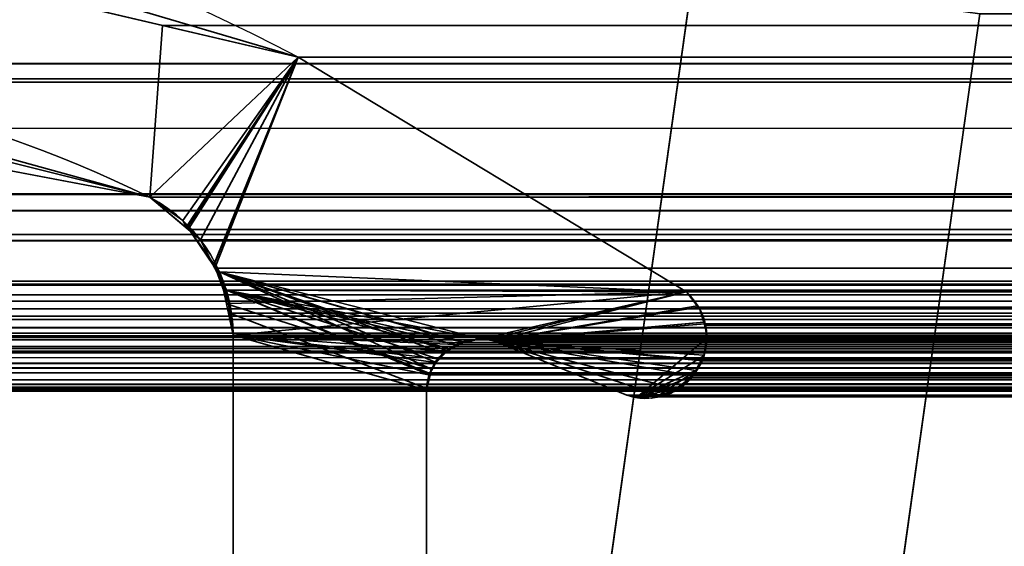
# Model space of a CAD drawing. Header units: millimetres. Extents: x -587 to 3688, y -115 to 120.
# Tile 100 of 256: x -404.61 to -399.5, y 10.73 to 13.46. Entities that reach past the tile are written whole.
import ezdxf

# ---------------------------------------------------------------- set-up
doc = ezdxf.new("R2010")
doc.units = ezdxf.units.MM
doc.layers.add('151', color=7, linetype='Continuous', true_color=0xffffff)

# ---------------------------------------------------------------- blocks, each defined once
blk = doc.blocks.new('UG_SURFACE_001')
at = {"layer": '151', "color": 252, "linetype": 'Continuous', "lineweight": 35}
for points in [[(587.5, -40, 2198), (587.5, 110, 2198), (-587.5, 110, 2198), (-587.5, -40, 2198)], [(-437.5, -40, 2048.0001), (-437.5, 110, 2048.0001), (437.5, 110, 2048.0001), (437.5, -40, 2048.0001)]]:
    blk.add_3dface(points, dxfattribs=at)
blk = doc.blocks.new('UG_SURFACE_011')
at = {"layer": '151', "color": 252, "linetype": 'Continuous', "lineweight": 35}
for points in [[(-401.1156, 13.7001, 2009.6157), (-401.1156, 13.7001, -7), (-401.9781, 7.5631, -7), (-401.9781, 7.5631, 2010.478)], [(-400.4927, 7.3544, 2008.9927), (-399.6302, 13.4913, 2008.1303), (-401.1156, 13.7001, 2009.6157), (-401.9781, 7.5631, 2010.478)], [(-401.9781, 7.5631, -7), (-401.1156, 13.7001, -7), (-399.6302, 13.4913, -7), (-400.4927, 7.3544, -7)], [(-399.6302, 13.4913, 2008.1303), (-400.4927, 7.3544, 2008.9927), (-400.4927, 7.3544, -7), (-399.6302, 13.4913, -7)]]:
    blk.add_3dface(points, dxfattribs=at)
blk = doc.blocks.new('UG_SURFACE_012')
at = {"layer": '151', "color": 252, "linetype": 'Continuous', "lineweight": 35}
for points in [[(-401.1156, 13.7001, 2009.6157), (-401.1156, 13.7001, -7), (-401.9781, 7.5631, -7), (-401.9781, 7.5631, 2010.478)], [(-400.4927, 7.3544, 2008.9927), (-399.6302, 13.4913, 2008.1303), (-401.1156, 13.7001, 2009.6157), (-401.9781, 7.5631, 2010.478)], [(-401.9781, 7.5631, -7), (-401.1156, 13.7001, -7), (-399.6302, 13.4913, -7), (-400.4927, 7.3544, -7)], [(-399.6302, 13.4913, 2008.1303), (-400.4927, 7.3544, 2008.9927), (-400.4927, 7.3544, -7), (-399.6302, 13.4913, -7)]]:
    blk.add_3dface(points, dxfattribs=at)
blk = doc.blocks.new('UG_SURFACE_015')
at = {"layer": '151', "color": 252, "linetype": 'Continuous', "lineweight": 35}
for points in [[(-414, -46.92, 2022.5), (414, -46.92, 2022.5), (414, 13.92, 2022.5), (-414, 13.92, 2022.5)], [(-412.5, -46.92, 2020.9999), (-412.5, 13.92, 2020.9999), (412.5, 13.92, 2020.9999), (412.5, -46.92, 2020.9999)], [(-401.1156, 13.7001, 2009.6157), (-401.9781, 7.5631, 2010.478), (401.9781, 7.5631, 2010.478), (401.1156, 13.7001, 2009.6157)], [(-401.9781, 7.5631, 2010.478), (-401.1156, 13.7001, 2009.6157), (-399.6302, 13.4913, 2008.1303), (-400.4927, 7.3544, 2008.9927)], [(-399.6302, 13.4913, 2008.1303), (399.6302, 13.4913, 2008.1303), (400.4927, 7.3544, 2008.9927), (-400.4927, 7.3544, 2008.9927)]]:
    blk.add_3dface(points, dxfattribs=at)
blk = doc.blocks.new('UG_SURFACE_017')
at = {"layer": '151', "color": 7, "linetype": 'Continuous', "lineweight": 35}
for points in [[(-405.8399, 14.0588, -7), (-405.843, 13.8955, 2014.343), (-403.163, 13.2666, 2011.663)], [(-403.163, 13.2666, 2011.663), (-403.163, 13.2666, -7), (-405.8399, 14.0588, -7)], [(-405.8399, 14.0588, -7), (-403.163, 13.2666, -7), (-403.9322, 12.5427, -7), (-405.4454, 12.9202, -7)], [(-405.4243, 12.9535, 2013.9244), (-403.9322, 12.5427, 2012.4321), (-403.163, 13.2666, 2011.663), (-405.843, 13.8955, 2014.343)], [(-403.7607, 12.4215, -7), (-403.9322, 12.5427, -7), (-403.163, 13.2666, -7)], [(-403.163, 13.2666, 2011.663), (-403.9322, 12.5427, 2012.4321), (-403.7403, 12.3814, 2012.2404)], [(-403.7396, 12.3921, -7), (-403.7607, 12.4215, -7), (-403.163, 13.2666, -7)], [(-403.7403, 12.3814, 2012.2404), (-403.6691, 12.3216, 2012.1691), (-403.163, 13.2666, 2011.663)], [(-403.5977, 12.1942, -7), (-403.7396, 12.3921, -7), (-403.163, 13.2666, -7)], [(-403.163, 13.2666, 2011.663), (-403.6691, 12.3216, 2012.1691), (-403.6008, 12.1889, 2012.1007)], [(-403.6008, 12.1889, 2012.1007), (-403.5347, 12.0607, 2012.0347), (-401.1499, 12.0514, 2009.65), (-403.163, 13.2666, 2011.663)], [(-403.163, 13.2666, -7), (-401.1499, 12.0514, -7), (-403.5701, 12.1557, -7), (-403.5977, 12.1942, -7)], [(-403.163, 13.2666, 2011.663), (-401.1499, 12.0514, 2009.65), (-401.1499, 12.0514, -7), (-403.163, 13.2666, -7)], [(-403.9322, 12.5427, 2012.4321), (-405.4243, 12.9535, 2013.9244), (-405.4454, 12.9202, -7)], [(-405.4454, 12.9202, -7), (-403.9322, 12.5427, -7), (-403.9322, 12.5427, 2012.4321)], [(-403.9322, 12.5427, -7), (-403.7607, 12.4215, -7), (-403.7403, 12.3814, 2012.2404)], [(-403.7403, 12.3814, 2012.2404), (-403.9322, 12.5427, 2012.4321), (-403.9322, 12.5427, -7)], [(-403.7607, 12.4215, -7), (-403.7396, 12.3921, -7), (-403.7403, 12.3814, 2012.2404)], [(-403.6691, 12.3216, 2012.1691), (-403.7403, 12.3814, 2012.2404), (-403.7396, 12.3921, -7)], [(-403.7396, 12.3921, -7), (-403.5977, 12.1942, -7), (-403.6008, 12.1889, 2012.1007)], [(-403.6008, 12.1889, 2012.1007), (-403.6691, 12.3216, 2012.1691), (-403.7396, 12.3921, -7)], [(-403.5347, 12.0607, 2012.0347), (-403.6008, 12.1889, 2012.1007), (-403.5977, 12.1942, -7)], [(-403.5977, 12.1942, -7), (-403.5701, 12.1557, -7), (-403.5244, 11.9915, 2012.0244)], [(-403.5244, 11.9915, 2012.0244), (-403.5347, 12.0607, 2012.0347), (-403.5977, 12.1942, -7)], [(-403.5701, 12.1557, -7), (-402.4121, 11.7338, -7), (-402.4472, 11.6857, -7)], [(-403.5701, 12.1557, -7), (-402.3168, 11.7922, -7), (-402.3903, 11.7471, -7)], [(-403.5701, 12.1557, -7), (-402.2161, 11.8082, -7), (-402.3121, 11.793, -7)], [(-403.5346, 11.9898, -7), (-403.5701, 12.1557, -7), (-402.4715, 11.6524, -7)], [(-402.3903, 11.7471, -7), (-402.4121, 11.7338, -7), (-403.5701, 12.1557, -7)], [(-402.182, 11.8051, -7), (-402.2161, 11.8082, -7), (-403.5701, 12.1557, -7), (-401.1499, 12.0514, -7)], [(-402.3121, 11.793, -7), (-402.3168, 11.7922, -7), (-403.5701, 12.1557, -7)], [(-402.4472, 11.6857, -7), (-402.4715, 11.6524, -7), (-403.5701, 12.1557, -7)], [(-403.5701, 12.1557, -7), (-403.5346, 11.9898, -7), (-403.5244, 11.9915, 2012.0244)], [(-401.1499, 12.0514, 2009.65), (-403.5347, 12.0607, 2012.0347), (-403.5244, 11.9915, 2012.0244)], [(-403.5244, 11.9915, 2012.0244), (-403.5, 11.8277, 2012.0001), (-401.1499, 12.0514, 2009.65)], [(-402.3116, 11.7875, 2010.8116), (-402.2161, 11.8082, 2010.7162), (-401.1499, 12.0514, 2009.65), (-403.5, 11.8277, 2012.0001)], [(-401.1499, 12.0514, 2009.65), (-402.2161, 11.8082, 2010.7162), (-402.182, 11.8051, 2010.6821)], [(-401.1499, 12.0514, -7), (-402.1485, 11.798, -7), (-402.182, 11.8051, -7)], [(-402.182, 11.8051, 2010.6821), (-402.1485, 11.798, 2010.6485), (-401.1499, 12.0514, 2009.65)], [(-402.1485, 11.798, -7), (-401.1499, 12.0514, -7), (-401.0941, 11.9797, -7)], [(-401.0925, 11.9798, 2009.5925), (-401.1499, 12.0514, 2009.65), (-402.1485, 11.798, 2010.6485)], [(-401.1499, 12.0514, -7), (-401.1499, 12.0514, 2009.65), (-401.0925, 11.9798, 2009.5925)], [(-401.0925, 11.9798, 2009.5925), (-401.0941, 11.9797, -7), (-401.1499, 12.0514, -7)], [(-403.5, 11.8277, 2012.0001), (-403.5244, 11.9915, 2012.0244), (-403.5346, 11.9898, -7)], [(-403.5, 11.8277, -7), (-403.5346, 11.9898, -7), (-402.4715, 11.6524, -7), (-402.4792, 11.6205, -7)], [(-403.5346, 11.9898, -7), (-403.5, 11.8277, -7), (-403.5, 11.8277, 2012.0001)], [(-401.0562, 11.8957, 2009.5563), (-401.0826, 11.9675, 2009.5825), (-401.0925, 11.9798, 2009.5925), (-402.1485, 11.798, 2010.6485)], [(-401.0941, 11.9797, -7), (-401.0783, 11.9593, -7), (-401.0608, 11.8953, -7), (-402.1485, 11.798, -7)], [(-401.0941, 11.9797, -7), (-401.0925, 11.9798, 2009.5925), (-401.0826, 11.9675, 2009.5825)], [(-401.0826, 11.9675, 2009.5825), (-401.0783, 11.9593, -7), (-401.0941, 11.9797, -7)], [(-401.0826, 11.9675, 2009.5825), (-401.0608, 11.8953, -7), (-401.0783, 11.9593, -7)], [(-401.0826, 11.9675, 2009.5825), (-401.0562, 11.8957, 2009.5563), (-401.0608, 11.8953, -7)], [(-402.1485, 11.798, 2010.6485), (-401.046, 11.81, 2009.546), (-401.0502, 11.8796, 2009.5503), (-401.0562, 11.8957, 2009.5563)], [(-401.0608, 11.8953, -7), (-401.0443, 11.835, -7), (-401.0473, 11.8107, -7), (-402.1485, 11.798, -7)], [(-401.0443, 11.835, -7), (-401.0608, 11.8953, -7), (-401.0562, 11.8957, 2009.5563)], [(-401.0443, 11.835, -7), (-401.0562, 11.8957, 2009.5563), (-401.0502, 11.8796, 2009.5503)], [(-401.0502, 11.8796, 2009.5503), (-401.0473, 11.8107, -7), (-401.0443, 11.835, -7)], [(-401.0502, 11.8796, 2009.5503), (-401.046, 11.81, 2009.546), (-401.0473, 11.8107, -7)], [(-403.5, 5.7035, -7), (-403.5, 11.8277, -7), (-402.4979, 11.5427, -7), (-402.4979, 7.7467, -7)], [(-402.4792, 11.6205, -7), (-402.4979, 11.5427, -7), (-403.5, 11.8277, -7)], [(-403.5, 11.8277, 2012.0001), (-402.4979, 11.5427, 2010.9978), (-402.4839, 11.6216, 2010.9839)], [(-402.4979, 7.7467, 2010.9978), (-402.4979, 11.5427, 2010.9978), (-403.5, 11.8277, 2012.0001), (-403.5, 5.7035, 2012.0001)], [(-402.4839, 11.6216, 2010.9839), (-402.4838, 11.6222, 2010.9837), (-403.5, 11.8277, 2012.0001)], [(-403.5, 11.8277, 2012.0001), (-402.3453, 11.7801, 2010.8452), (-402.3116, 11.7875, 2010.8116)], [(-403.5, 11.8277, 2012.0001), (-402.4386, 11.705, 2010.9386), (-402.3899, 11.7442, 2010.89)], [(-402.3899, 11.7442, 2010.89), (-402.3453, 11.7801, 2010.8452), (-403.5, 11.8277, 2012.0001)], [(-403.5, 11.8277, 2012.0001), (-402.4838, 11.6222, 2010.9837), (-402.4489, 11.6862, 2010.9489)], [(-402.4489, 11.6862, 2010.9489), (-402.4386, 11.705, 2010.9386), (-403.5, 11.8277, 2012.0001)], [(-403.5, 11.8277, -7), (-403.5, 5.7035, -7), (-403.5, 5.7035, 2012.0001), (-403.5, 11.8277, 2012.0001)], [(-402.3903, 11.7471, -7), (-402.3168, 11.7922, -7), (-402.3116, 11.7875, 2010.8116)], [(-402.3168, 11.7922, -7), (-402.3121, 11.793, -7), (-402.3116, 11.7875, 2010.8116)], [(-402.3121, 11.793, -7), (-402.2161, 11.8082, -7), (-402.2161, 11.8082, 2010.7162)], [(-402.2161, 11.8082, 2010.7162), (-402.3116, 11.7875, 2010.8116), (-402.3121, 11.793, -7)], [(-402.2161, 11.8082, -7), (-402.182, 11.8051, -7), (-402.1485, 11.798, 2010.6485)], [(-402.1485, 11.798, 2010.6485), (-402.182, 11.8051, 2010.6821), (-402.2161, 11.8082, -7)], [(-402.182, 11.8051, 2010.6821), (-402.2161, 11.8082, 2010.7162), (-402.2161, 11.8082, -7)], [(-402.182, 11.8051, -7), (-402.1485, 11.798, -7), (-402.1485, 11.798, 2010.6485)], [(-401.4026, 11.5103, -7), (-401.46, 11.5173, -7), (-402.1485, 11.798, -7), (-401.0473, 11.8107, -7)], [(-401.06, 11.724, 2009.5601), (-401.0448, 11.7899, 2009.5448), (-401.046, 11.81, 2009.546), (-402.1485, 11.798, 2010.6485)], [(-401.46, 11.5173, 2009.9599), (-402.1485, 11.798, 2010.6485), (-402.1485, 11.798, -7), (-401.46, 11.5173, -7)], [(-402.1485, 11.798, 2010.6485), (-401.2981, 11.5184, 2009.798), (-401.2296, 11.528, 2009.7296), (-401.2013, 11.5489, 2009.7013)], [(-401.2981, 11.5184, 2009.798), (-402.1485, 11.798, 2010.6485), (-401.46, 11.5173, 2009.9599), (-401.4034, 11.5037, 2009.9034)], [(-402.1485, 11.798, 2010.6485), (-401.0992, 11.6452, 2009.5992), (-401.0656, 11.7002, 2009.5656), (-401.06, 11.724, 2009.5601)], [(-401.2013, 11.5489, 2009.7013), (-401.1227, 11.6068, 2009.6226), (-401.0992, 11.6452, 2009.5992), (-402.1485, 11.798, 2010.6485)], [(-401.4026, 11.5103, -7), (-401.0473, 11.8107, -7), (-401.058, 11.723, -7)], [(-401.0448, 11.7899, 2009.5448), (-401.06, 11.724, 2009.5601), (-401.058, 11.723, -7)], [(-401.0448, 11.7899, 2009.5448), (-401.058, 11.723, -7), (-401.0473, 11.8107, -7)], [(-401.0473, 11.8107, -7), (-401.046, 11.81, 2009.546), (-401.0448, 11.7899, 2009.5448)], [(-402.4472, 11.6857, -7), (-402.4121, 11.7338, -7), (-402.3899, 11.7442, 2010.89)], [(-402.3899, 11.7442, 2010.89), (-402.4386, 11.705, 2010.9386), (-402.4472, 11.6857, -7)], [(-402.4121, 11.7338, -7), (-402.3903, 11.7471, -7), (-402.3899, 11.7442, 2010.89)], [(-402.3116, 11.7875, 2010.8116), (-402.3453, 11.7801, 2010.8452), (-402.3903, 11.7471, -7)], [(-402.3453, 11.7801, 2010.8452), (-402.3899, 11.7442, 2010.89), (-402.3903, 11.7471, -7)], [(-402.4489, 11.6862, 2010.9489), (-402.4838, 11.6222, 2010.9837), (-402.4715, 11.6524, -7)], [(-402.4715, 11.6524, -7), (-402.4472, 11.6857, -7), (-402.4489, 11.6862, 2010.9489)], [(-402.4386, 11.705, 2010.9386), (-402.4489, 11.6862, 2010.9489), (-402.4472, 11.6857, -7)], [(-401.058, 11.723, -7), (-401.0583, 11.7207, -7), (-401.1014, 11.6444, -7), (-401.4026, 11.5103, -7)], [(-401.1014, 11.6444, -7), (-401.0583, 11.7207, -7), (-401.06, 11.724, 2009.5601)], [(-401.06, 11.724, 2009.5601), (-401.0656, 11.7002, 2009.5656), (-401.1014, 11.6444, -7)], [(-401.0656, 11.7002, 2009.5656), (-401.0992, 11.6452, 2009.5992), (-401.1014, 11.6444, -7)], [(-401.0583, 11.7207, -7), (-401.058, 11.723, -7), (-401.06, 11.724, 2009.5601)], [(-402.4792, 11.6205, -7), (-402.4715, 11.6524, -7), (-402.4838, 11.6222, 2010.9837)], [(-401.2987, 11.5113, -7), (-401.331, 11.5016, -7), (-401.4026, 11.5103, -7), (-401.1014, 11.6444, -7)], [(-401.2987, 11.5113, -7), (-401.1014, 11.6444, -7), (-401.1227, 11.6068, -7), (-401.2004, 11.5449, -7)], [(-401.1227, 11.6068, -7), (-401.1014, 11.6444, -7), (-401.0992, 11.6452, 2009.5992)], [(-401.0992, 11.6452, 2009.5992), (-401.1227, 11.6068, 2009.6226), (-401.1227, 11.6068, -7)], [(-402.4979, 11.5427, -7), (-402.4792, 11.6205, -7), (-402.4839, 11.6216, 2010.9839)], [(-402.4839, 11.6216, 2010.9839), (-402.4979, 11.5427, 2010.9978), (-402.4979, 11.5427, -7)], [(-402.4838, 11.6222, 2010.9837), (-402.4839, 11.6216, 2010.9839), (-402.4792, 11.6205, -7)], [(-401.1227, 11.6068, 2009.6226), (-401.2013, 11.5489, 2009.7013), (-401.2004, 11.5449, -7)], [(-401.2004, 11.5449, -7), (-401.1227, 11.6068, -7), (-401.1227, 11.6068, 2009.6226)], [(-402.4979, 11.5427, 2010.9978), (-402.4979, 7.7467, 2010.9978), (-402.4979, 7.7467, -7), (-402.4979, 11.5427, -7)], [(-401.2987, 11.5113, -7), (-401.2085, 11.5385, -7), (-401.2013, 11.5489, 2009.7013)], [(-401.2013, 11.5489, 2009.7013), (-401.2296, 11.528, 2009.7296), (-401.2987, 11.5113, -7)], [(-401.2004, 11.5449, -7), (-401.2085, 11.5385, -7), (-401.2987, 11.5113, -7)], [(-401.2085, 11.5385, -7), (-401.2004, 11.5449, -7), (-401.2013, 11.5489, 2009.7013)], [(-401.46, 11.5173, -7), (-401.4026, 11.5103, -7), (-401.4034, 11.5037, 2009.9034)], [(-401.4034, 11.5037, 2009.9034), (-401.46, 11.5173, 2009.9599), (-401.46, 11.5173, -7)], [(-401.4034, 11.5037, 2009.9034), (-401.403, 11.5036, 2009.903), (-401.2981, 11.5184, 2009.798)], [(-401.403, 11.5036, 2009.903), (-401.4034, 11.5037, 2009.9034), (-401.4026, 11.5103, -7)], [(-401.2981, 11.5184, 2009.798), (-401.403, 11.5036, 2009.903), (-401.4026, 11.5103, -7)], [(-401.4026, 11.5103, -7), (-401.331, 11.5016, -7), (-401.2981, 11.5184, 2009.798)], [(-401.331, 11.5016, -7), (-401.2987, 11.5113, -7), (-401.2981, 11.5184, 2009.798)], [(-401.2296, 11.528, 2009.7296), (-401.2981, 11.5184, 2009.798), (-401.2987, 11.5113, -7)]]:
    blk.add_3dface(points, dxfattribs=at)
blk = doc.blocks.new('UG_SURFACE_018')
at = {"layer": '151', "color": 7, "linetype": 'Continuous', "lineweight": 35}
for points in [[(-406.2246, 13.9851, 2014.7247), (-403.8656, 13.4315, 2012.3656), (-403.9322, 12.5427, 2012.4321), (-405.8101, 12.8978, 2014.3101)], [(403.8656, 13.4315, 2012.3656), (-403.8656, 13.4315, 2012.3656), (-406.2246, 13.9851, 2014.7247), (406.2246, 13.9851, 2014.7247)], [(408.6801, 13.8524, 2017.1802), (-408.6801, 13.8524, 2017.1802), (-411.152, 13.1555, 2019.6519), (411.152, 13.1555, 2019.6519)], [(-403.7326, 12.3749, 2012.2325), (-403.9322, 12.5427, 2012.4321), (-403.8656, 13.4315, 2012.3656), (-403.163, 13.2666, 2011.663)], [(403.163, 13.2666, 2011.663), (-403.163, 13.2666, 2011.663), (-403.8656, 13.4315, 2012.3656), (403.8656, 13.4315, 2012.3656)], [(406.4324, 13.231, 2014.9324), (-407.9429, 13.138, 2016.443), (-407.588, 13.2339, 2016.088)], [(406.4324, 13.231, 2014.9324), (407.9286, 12.9555, 2016.4285), (-407.9429, 13.138, 2016.443)], [(-407.588, 13.2339, 2016.088), (405.7989, 13.0566, 2014.2989), (406.4324, 13.231, 2014.9324)], [(-407.588, 13.2339, 2016.088), (-405.8101, 12.8978, 2014.3101), (405.7989, 13.0566, 2014.2989)], [(-403.163, 13.2666, 2011.663), (-403.6691, 12.3216, 2012.1691), (-403.7326, 12.3749, 2012.2325)], [(-403.5937, 12.1752, 2012.0938), (-403.6691, 12.3216, 2012.1691), (-403.163, 13.2666, 2011.663)], [(-403.163, 13.2666, 2011.663), (-401.1499, 12.0514, 2009.65), (-403.5347, 12.0607, 2012.0347), (-403.5937, 12.1752, 2012.0938)], [(403.163, 13.2666, 2011.663), (401.1499, 12.0514, 2009.65), (-401.1499, 12.0514, 2009.65), (-403.163, 13.2666, 2011.663)], [(412.9445, 12.0875, 2021.4446), (411.152, 13.1555, 2019.6519), (-411.152, 13.1555, 2019.6519), (-412.9445, 12.0875, 2021.4446)], [(-410.095, 12.5565, 2018.595), (-407.9429, 13.138, 2016.443), (407.9286, 12.9555, 2016.4285)], [(405.7989, 13.0566, 2014.2989), (-405.8101, 12.8978, 2014.3101), (-403.9322, 12.5427, 2012.4321)], [(-403.9322, 12.5427, 2012.4321), (403.9322, 12.5427, 2012.4321), (405.7989, 13.0566, 2014.2989)], [(407.9286, 12.9555, 2016.4285), (410.095, 12.5565, 2018.595), (-410.095, 12.5565, 2018.595)], [(-410.2077, 12.4722, 2018.7078), (-410.095, 12.5565, 2018.595), (410.095, 12.5565, 2018.595)], [(410.095, 12.5565, 2018.595), (410.105, 12.552, 2018.605), (-410.2077, 12.4722, 2018.7078)], [(410.105, 12.552, 2018.605), (410.2073, 12.4721, 2018.7073), (-410.2077, 12.4722, 2018.7078)], [(403.9322, 12.5427, 2012.4321), (-403.9322, 12.5427, 2012.4321), (-403.7326, 12.3749, 2012.2325), (403.7326, 12.3749, 2012.2325)], [(410.386, 12.3326, 2018.8861), (-410.3725, 12.3488, 2018.8725), (-410.2077, 12.4722, 2018.7078)], [(-410.2077, 12.4722, 2018.7078), (410.2073, 12.4721, 2018.7073), (410.386, 12.3326, 2018.8861)], [(403.6691, 12.3216, 2012.1691), (-403.7326, 12.3749, 2012.2325), (-403.6691, 12.3216, 2012.1691)], [(403.6691, 12.3216, 2012.1691), (403.7326, 12.3749, 2012.2325), (-403.7326, 12.3749, 2012.2325)], [(410.5107, 12.1085, 2019.0108), (-410.5101, 12.1078, 2019.0101), (-410.3901, 12.318, 2018.8901)], [(410.386, 12.3326, 2018.8861), (-410.3901, 12.318, 2018.8901), (-410.3725, 12.3488, 2018.8725)], [(410.386, 12.3326, 2018.8861), (410.3926, 12.3208, 2018.8925), (-410.3901, 12.318, 2018.8901)], [(-410.3901, 12.318, 2018.8901), (410.3926, 12.3208, 2018.8925), (410.5107, 12.1085, 2019.0108)], [(-403.6691, 12.3216, 2012.1691), (403.5937, 12.1752, 2012.0938), (403.6691, 12.3216, 2012.1691)], [(-403.6691, 12.3216, 2012.1691), (-403.5937, 12.1752, 2012.0938), (403.5937, 12.1752, 2012.0938)], [(403.5347, 12.0607, 2012.0347), (-403.5937, 12.1752, 2012.0938), (-403.5347, 12.0607, 2012.0347)], [(403.5347, 12.0607, 2012.0347), (403.5937, 12.1752, 2012.0938), (-403.5937, 12.1752, 2012.0938)], [(410.5184, 12.0946, 2019.0184), (-410.5615, 11.8663, 2019.0616), (-410.5196, 12.0912, 2019.0196)], [(410.5184, 12.0946, 2019.0184), (410.5615, 11.8663, 2019.0616), (-410.5615, 11.8663, 2019.0616)], [(410.5184, 12.0946, 2019.0184), (-410.5196, 12.0912, 2019.0196), (-410.5101, 12.1078, 2019.0101)], [(-410.5101, 12.1078, 2019.0101), (410.5107, 12.1085, 2019.0108), (410.5184, 12.0946, 2019.0184)], [(412.9445, 12.0875, 2021.4446), (-412.9445, 12.0875, 2021.4446), (-412.9978, 12.0368, 2021.4977), (412.9978, 12.0368, 2021.4977)], [(-403.5347, 12.0607, 2012.0347), (403.5171, 11.9423, 2012.017), (403.5347, 12.0607, 2012.0347)], [(-403.5347, 12.0607, 2012.0347), (-403.5171, 11.9423, 2012.017), (403.5171, 11.9423, 2012.017)], [(-403.5171, 11.9423, 2012.017), (-403.5347, 12.0607, 2012.0347), (-402.4838, 11.6222, 2010.9837), (-402.4963, 11.5516, 2010.9963)], [(-403.5347, 12.0607, 2012.0347), (-402.2161, 11.8082, 2010.7162), (-402.3019, 11.7896, 2010.8018)], [(-403.5347, 12.0607, 2012.0347), (-402.3453, 11.7801, 2010.8452), (-402.3748, 11.7564, 2010.8747)], [(-402.182, 11.8051, 2010.6821), (-402.2161, 11.8082, 2010.7162), (-403.5347, 12.0607, 2012.0347), (-401.1499, 12.0514, 2009.65)], [(-403.5347, 12.0607, 2012.0347), (-402.4386, 11.705, 2010.9386), (-402.4388, 11.7047, 2010.9389), (-402.48, 11.6291, 2010.9801)], [(-402.3019, 11.7896, 2010.8018), (-402.3453, 11.7801, 2010.8452), (-403.5347, 12.0607, 2012.0347)], [(-402.3748, 11.7564, 2010.8747), (-402.4386, 11.705, 2010.9386), (-403.5347, 12.0607, 2012.0347)], [(-402.48, 11.6291, 2010.9801), (-402.4838, 11.6222, 2010.9837), (-403.5347, 12.0607, 2012.0347)], [(-401.1499, 12.0514, 2009.65), (-402.1485, 11.798, 2010.6485), (-402.182, 11.8051, 2010.6821)], [(-402.1485, 11.798, 2010.6485), (-401.1499, 12.0514, 2009.65), (-401.0873, 11.9733, 2009.5873)], [(-401.0873, 11.9733, 2009.5873), (-401.1499, 12.0514, 2009.65), (401.1499, 12.0514, 2009.65)], [(401.1499, 12.0514, 2009.65), (401.0881, 11.972, 2009.5882), (-401.0873, 11.9733, 2009.5873)], [(-413.0326, 12.0036, 2021.5325), (-413.0506, 11.9642, 2021.5507), (413.0506, 11.9642, 2021.5507)], [(413.0326, 12.0036, 2021.5325), (412.9978, 12.0368, 2021.4977), (-412.9978, 12.0368, 2021.4977), (-413.0326, 12.0036, 2021.5325)], [(-413.0326, 12.0036, 2021.5325), (413.0506, 11.9642, 2021.5507), (413.0326, 12.0036, 2021.5325)], [(413.0506, 11.9642, 2021.5507), (-413.0506, 11.9642, 2021.5507), (-413.0682, 11.9257, 2021.5683), (413.0682, 11.9257, 2021.5683)], [(403.5171, 11.9423, 2012.017), (-403.5171, 11.9423, 2012.017), (-403.5, 11.8277, 2012.0001), (403.5, 11.8277, 2012.0001)], [(-402.4963, 11.5516, 2010.9963), (-402.4979, 11.5427, 2010.9978), (-403.5, 11.8277, 2012.0001), (-403.5171, 11.9423, 2012.017)], [(-401.0873, 11.9733, 2009.5873), (-401.0826, 11.9675, 2009.5825), (-401.0528, 11.8865, 2009.5527), (-402.1485, 11.798, 2010.6485)], [(-401.0826, 11.9675, 2009.5825), (-401.0873, 11.9733, 2009.5873), (401.0881, 11.972, 2009.5882)], [(-401.0826, 11.9675, 2009.5825), (401.0881, 11.972, 2009.5882), (401.0783, 11.9593, 2009.5782)], [(401.0783, 11.9593, 2009.5782), (-401.0528, 11.8865, 2009.5527), (-401.0826, 11.9675, 2009.5825)], [(401.0783, 11.9593, 2009.5782), (401.0539, 11.8859, 2009.5539), (-401.0528, 11.8865, 2009.5527)], [(-413.0758, 11.9091, 2021.5757), (-413.0839, 11.838, 2021.5838), (413.0839, 11.838, 2021.5838)], [(413.0758, 11.9091, 2021.5757), (413.0682, 11.9257, 2021.5683), (-413.0682, 11.9257, 2021.5683), (-413.0758, 11.9091, 2021.5757)], [(-413.0758, 11.9091, 2021.5757), (413.0839, 11.838, 2021.5838), (413.0758, 11.9091, 2021.5757)], [(-410.5615, 6.7187, 2019.0616), (-410.5615, 11.8663, 2019.0616), (410.5615, 11.8663, 2019.0616), (410.5615, 6.7187, 2019.0616)], [(-401.0528, 11.8865, 2009.5527), (-401.0502, 11.8796, 2009.5503), (-401.0448, 11.7907, 2009.5448), (-402.1485, 11.798, 2010.6485)], [(-401.0502, 11.8796, 2009.5503), (-401.0528, 11.8865, 2009.5527), (401.0539, 11.8859, 2009.5539)], [(-401.0502, 11.8796, 2009.5503), (401.0539, 11.8859, 2009.5539), (401.0482, 11.8687, 2009.5482)], [(401.0482, 11.8687, 2009.5482), (-401.0448, 11.7907, 2009.5448), (-401.0502, 11.8796, 2009.5503)], [(401.0482, 11.8687, 2009.5482), (401.0464, 11.7907, 2009.5465), (-401.0448, 11.7907, 2009.5448)], [(413.0854, 11.8249, 2021.5855), (-413.0839, 11.838, 2021.5838), (-413.0854, 11.8249, 2021.5855)], [(-413.0854, 11.8249, 2021.5855), (-413.072, 11.7445, 2021.5719), (413.072, 11.7445, 2021.5719), (413.0854, 11.8249, 2021.5855)], [(413.0854, 11.8249, 2021.5855), (413.0839, 11.838, 2021.5838), (-413.0839, 11.838, 2021.5838)], [(411.8996, 11.8171, 2020.3996), (412.6971, 11.5484, 2021.1971), (-412.6971, 11.5484, 2021.1971), (-411.8996, 11.8171, 2020.3996)], [(411.8996, 11.8171, 2020.3996), (-411.8996, 11.8171, 2020.3996), (-411.8857, 11.8169, 2020.3857)], [(411.8439, 11.826, 2020.344), (-411.8857, 11.8169, 2020.3857), (-411.8131, 11.8159, 2020.313)], [(411.8439, 11.826, 2020.344), (411.8856, 11.8193, 2020.3855), (-411.8857, 11.8169, 2020.3857)], [(-411.8857, 11.8169, 2020.3857), (411.8856, 11.8193, 2020.3855), (411.8996, 11.8171, 2020.3996)], [(-411.8131, 11.8159, 2020.313), (411.8137, 11.8195, 2020.3137), (411.8439, 11.826, 2020.344)], [(411.8137, 11.8195, 2020.3137), (-411.8131, 11.8159, 2020.313), (-411.76, 11.8152, 2020.2601)], [(-411.76, 11.8152, 2020.2601), (411.7388, 11.8035, 2020.2389), (411.8137, 11.8195, 2020.3137)], [(-411.76, 11.8152, 2020.2601), (-411.7396, 11.8032, 2020.2396), (411.7388, 11.8035, 2020.2389)], [(411.7226, 11.8, 2020.2227), (411.7388, 11.8035, 2020.2389), (-411.7396, 11.8032, 2020.2396)], [(411.7042, 11.7898, 2020.2043), (-411.7396, 11.8032, 2020.2396), (-411.6823, 11.7697, 2020.1824)], [(411.7042, 11.7898, 2020.2043), (411.7226, 11.8, 2020.2227), (-411.7396, 11.8032, 2020.2396)], [(-411.6823, 11.7697, 2020.1824), (411.6832, 11.7696, 2020.1831), (411.7042, 11.7898, 2020.2043)], [(-403.5, 11.8277, 2012.0001), (-403.5, 5.7035, 2012.0001), (403.5, 5.7035, 2012.0001), (403.5, 11.8277, 2012.0001)], [(-403.5, 5.7035, 2012.0001), (-403.5, 11.8277, 2012.0001), (-402.4979, 11.5427, 2010.9978), (-402.4979, 7.7467, 2010.9978)], [(-402.3453, 11.7801, 2010.8452), (-402.3019, 11.7896, 2010.8018), (402.3019, 11.7896, 2010.8018), (402.3453, 11.7801, 2010.8452)], [(402.3019, 11.7896, 2010.8018), (-402.3019, 11.7896, 2010.8018), (-402.2161, 11.8082, 2010.7162), (402.2161, 11.8082, 2010.7162)], [(402.182, 11.8051, 2010.6821), (-402.2161, 11.8082, 2010.7162), (-402.182, 11.8051, 2010.6821)], [(402.182, 11.8051, 2010.6821), (402.2161, 11.8082, 2010.7162), (-402.2161, 11.8082, 2010.7162)], [(-402.182, 11.8051, 2010.6821), (402.1485, 11.798, 2010.6485), (402.182, 11.8051, 2010.6821)], [(-402.182, 11.8051, 2010.6821), (-402.1485, 11.798, 2010.6485), (402.1485, 11.798, 2010.6485)], [(-402.1485, 11.798, 2010.6485), (-401.0448, 11.7907, 2009.5448), (-401.0448, 11.7899, 2009.5448), (-401.0656, 11.7002, 2009.5656)], [(-401.0656, 11.7002, 2009.5656), (-401.0684, 11.6955, 2009.5685), (-402.1485, 11.798, 2010.6485)], [(-401.0684, 11.6955, 2009.5685), (-401.1166, 11.6167, 2009.6166), (-402.1485, 11.798, 2010.6485)], [(-401.3739, 11.5128, 2009.8739), (-401.46, 11.5173, 2009.9599), (-402.1485, 11.798, 2010.6485), (-401.1166, 11.6167, 2009.6166)], [(401.46, 11.5173, 2009.9599), (402.1485, 11.798, 2010.6485), (-402.1485, 11.798, 2010.6485), (-401.46, 11.5173, 2009.9599)], [(-401.0656, 11.7002, 2009.5656), (401.0464, 11.7907, 2009.5465), (401.0461, 11.777, 2009.546)], [(-401.0656, 11.7002, 2009.5656), (-401.0448, 11.7899, 2009.5448), (401.0464, 11.7907, 2009.5465)], [(-401.0448, 11.7899, 2009.5448), (-401.0448, 11.7907, 2009.5448), (401.0464, 11.7907, 2009.5465)], [(413.072, 11.7445, 2021.5719), (-413.072, 11.7445, 2021.5719), (-413.0677, 11.736, 2021.5676), (413.0677, 11.736, 2021.5676)], [(411.6832, 11.7696, 2020.1831), (-411.6823, 11.7697, 2020.1824), (-411.6634, 11.7586, 2020.1633)], [(-411.6634, 11.7586, 2020.1633), (411.6261, 11.7148, 2020.1261), (411.6832, 11.7696, 2020.1831)], [(-411.6634, 11.7586, 2020.1633), (-411.6286, 11.7112, 2020.1285), (411.6261, 11.7148, 2020.1261)], [(-402.4386, 11.705, 2010.9386), (-402.3748, 11.7564, 2010.8747), (402.3748, 11.7564, 2010.8747), (402.4386, 11.705, 2010.9386)], [(402.3748, 11.7564, 2010.8747), (-402.3748, 11.7564, 2010.8747), (-402.3453, 11.7801, 2010.8452)], [(402.3453, 11.7801, 2010.8452), (402.3748, 11.7564, 2010.8747), (-402.3453, 11.7801, 2010.8452)], [(401.0461, 11.777, 2009.546), (-401.0684, 11.6955, 2009.5685), (-401.0656, 11.7002, 2009.5656)], [(401.0461, 11.777, 2009.546), (401.0689, 11.6953, 2009.5689), (-401.0684, 11.6955, 2009.5685)], [(413.0677, 11.736, 2021.5676), (-413.0677, 11.736, 2021.5676), (-413.0287, 11.6585, 2021.5287)], [(413.0287, 11.6585, 2021.5287), (413.0677, 11.736, 2021.5676), (-413.0287, 11.6585, 2021.5287)], [(411.6259, 11.7145, 2020.1259), (411.6261, 11.7148, 2020.1261), (-411.6286, 11.7112, 2020.1285)], [(411.6259, 11.7145, 2020.1259), (-411.6286, 11.7112, 2020.1285), (-411.6071, 11.6819, 2020.107)], [(-411.6071, 11.6819, 2020.107), (411.5888, 11.6334, 2020.0887), (411.6259, 11.7145, 2020.1259)], [(402.48, 11.6291, 2010.9801), (-402.48, 11.6291, 2010.9801), (-402.4388, 11.7047, 2010.9389), (402.4388, 11.7047, 2010.9389)], [(402.4386, 11.705, 2010.9386), (-402.4388, 11.7047, 2010.9389), (-402.4386, 11.705, 2010.9386)], [(402.4386, 11.705, 2010.9386), (402.4388, 11.7047, 2010.9389), (-402.4388, 11.7047, 2010.9389)], [(401.0713, 11.6865, 2009.5713), (-401.1166, 11.6167, 2009.6166), (-401.0684, 11.6955, 2009.5685)], [(401.0713, 11.6865, 2009.5713), (401.1164, 11.6165, 2009.6164), (-401.1166, 11.6167, 2009.6166)], [(-401.0684, 11.6955, 2009.5685), (401.0689, 11.6953, 2009.5689), (401.0713, 11.6865, 2009.5713)], [(-413.0287, 11.6585, 2021.5287), (-413.0278, 11.6576, 2021.5278), (413.0278, 11.6576, 2021.5278), (413.0287, 11.6585, 2021.5287)], [(413.0278, 11.6576, 2021.5278), (-413.0278, 11.6576, 2021.5278), (-412.9589, 11.5964, 2021.4589), (412.9589, 11.5964, 2021.4589)], [(-411.6071, 11.6819, 2020.107), (-411.5888, 11.6334, 2020.0887), (411.5888, 11.6334, 2020.0887)], [(412.9589, 11.5964, 2021.4589), (-412.9589, 11.5964, 2021.4589), (-412.9325, 11.573, 2021.4326)], [(412.9325, 11.573, 2021.4326), (412.9589, 11.5964, 2021.4589), (-412.9325, 11.573, 2021.4326)], [(411.5888, 7.3541, 2020.0887), (411.5888, 11.6334, 2020.0887), (-411.5888, 11.6334, 2020.0887), (-411.5888, 7.3541, 2020.0887)], [(402.4963, 11.5516, 2010.9963), (-402.4963, 11.5516, 2010.9963), (-402.4838, 11.6222, 2010.9837)], [(-402.4838, 11.6222, 2010.9837), (-402.48, 11.6291, 2010.9801), (402.48, 11.6291, 2010.9801), (402.4838, 11.6222, 2010.9837)], [(402.4838, 11.6222, 2010.9837), (402.4963, 11.5516, 2010.9963), (-402.4838, 11.6222, 2010.9837)], [(-401.2021, 11.5516, 2009.7022), (-401.3739, 11.5128, 2009.8739), (-401.1166, 11.6167, 2009.6166)], [(-401.1166, 11.6167, 2009.6166), (-401.1227, 11.6068, 2009.6226), (-401.1545, 11.5755, 2009.6545), (-401.2021, 11.5516, 2009.7022)], [(-401.1545, 11.5755, 2009.6545), (401.1227, 11.6068, 2009.6226), (401.2019, 11.5484, 2009.702)], [(-401.1545, 11.5755, 2009.6545), (-401.1227, 11.6068, 2009.6226), (401.1227, 11.6068, 2009.6226)], [(-401.1227, 11.6068, 2009.6226), (-401.1166, 11.6167, 2009.6166), (401.1164, 11.6165, 2009.6164)], [(401.1164, 11.6165, 2009.6164), (401.1227, 11.6068, 2009.6226), (-401.1227, 11.6068, 2009.6226)], [(412.9017, 11.558, 2021.4016), (-412.9325, 11.573, 2021.4326), (-412.9017, 11.558, 2021.4016)], [(412.9017, 11.558, 2021.4016), (412.9325, 11.573, 2021.4326), (-412.9325, 11.573, 2021.4326)], [(-412.9017, 11.558, 2021.4016), (-412.8788, 11.5549, 2021.3788), (412.8788, 11.5549, 2021.3788), (412.9017, 11.558, 2021.4016)], [(412.8788, 11.5549, 2021.3788), (-412.8788, 11.5549, 2021.3788), (-412.7904, 11.543, 2021.2903), (412.7904, 11.543, 2021.2903)], [(412.7478, 11.5372, 2021.2479), (-412.7904, 11.543, 2021.2903), (-412.7478, 11.5372, 2021.2479)], [(412.7478, 11.5372, 2021.2479), (412.7904, 11.543, 2021.2903), (-412.7904, 11.543, 2021.2903)], [(-412.7478, 11.5372, 2021.2479), (412.6971, 11.5484, 2021.1971), (412.7478, 11.5372, 2021.2479)], [(-412.7478, 11.5372, 2021.2479), (-412.6971, 11.5484, 2021.1971), (412.6971, 11.5484, 2021.1971)], [(402.4979, 11.5427, 2010.9978), (-402.4979, 11.5427, 2010.9978), (-402.4963, 11.5516, 2010.9963), (402.4963, 11.5516, 2010.9963)], [(402.4979, 11.5427, 2010.9978), (402.4979, 7.7467, 2010.9978), (-402.4979, 7.7467, 2010.9978), (-402.4979, 11.5427, 2010.9978)], [(-401.3739, 11.5128, 2009.8739), (-401.2021, 11.5516, 2009.7022), (-401.2784, 11.5132, 2009.7783)], [(401.2296, 11.528, 2009.7296), (-401.2784, 11.5132, 2009.7783), (-401.2021, 11.5516, 2009.7022)], [(401.2019, 11.5484, 2009.702), (-401.2021, 11.5516, 2009.7022), (-401.1545, 11.5755, 2009.6545)], [(-401.2021, 11.5516, 2009.7022), (401.2019, 11.5484, 2009.702), (401.2296, 11.528, 2009.7296)], [(-401.46, 11.5173, 2009.9599), (-401.3739, 11.5128, 2009.8739), (401.3747, 11.5076, 2009.8748)], [(401.3747, 11.5076, 2009.8748), (401.403, 11.5036, 2009.903), (-401.46, 11.5173, 2009.9599)], [(401.403, 11.5036, 2009.903), (401.46, 11.5173, 2009.9599), (-401.46, 11.5173, 2009.9599)], [(-401.2784, 11.5132, 2009.7783), (-401.2878, 11.5084, 2009.7878), (-401.3739, 11.5128, 2009.8739)], [(401.3747, 11.5076, 2009.8748), (-401.3739, 11.5128, 2009.8739), (-401.2878, 11.5084, 2009.7878)], [(-401.2878, 11.5084, 2009.7878), (401.2785, 11.5211, 2009.7785), (401.3747, 11.5076, 2009.8748)], [(-401.2878, 11.5084, 2009.7878), (-401.2784, 11.5132, 2009.7783), (401.2785, 11.5211, 2009.7785)], [(401.2296, 11.528, 2009.7296), (401.2785, 11.5211, 2009.7785), (-401.2784, 11.5132, 2009.7783)]]:
    blk.add_3dface(points, dxfattribs=at)

msp = doc.modelspace()

# ---------------------------------------------------------------- linework, layer by layer
at = {"layer": '151', "color": 252, "linetype": 'Continuous', "lineweight": -3, "true_color": 0x939598}
for p, q in [((-401.1156, 13.7001, 2009.6156), (-401.9781, 7.5631, 2010.4781)), ((-401.9781, 7.5631, -7), (-401.1156, 13.7001, -7)), ((-401.1156, 13.7001, 2009.6156), (-401.9781, 7.5631, 2010.4781)), ((-401.9781, 7.5631, -7), (-401.1156, 13.7001, -7)), ((-401.1156, 13.7001, 2009.6156), (-401.9781, 7.5631, 2010.4781)), ((-399.6302, 13.4913, 2008.1302), (-400.4927, 7.3544, 2008.9927)), ((-400.4927, 7.3544, -7), (-399.6302, 13.4913, -7)), ((-399.6302, 13.4913, 2008.1302), (-400.4927, 7.3544, 2008.9927)), ((-399.6302, 13.4913, 2008.1302), (-400.4927, 7.3544, 2008.9927)), ((-400.4927, 7.3544, -7), (-399.6302, 13.4913, -7)), ((-403.163, 13.2666, -7), (-401.1499, 12.0514, -7)), ((-401.1499, 12.0514, 2009.6499), (-403.163, 13.2666, 2011.663)), ((403.163, 13.2666, 2011.663), (-403.163, 13.2666, 2011.663)), ((-403.163, 13.2666, 2011.663), (-403.163, 13.2666, -7)), ((-403.163, 13.2666, 2011.663), (-401.1499, 12.0514, 2009.6499)), ((411.152, 13.1555, 2019.652), (-411.152, 13.1555, 2019.652)), ((-410.095, 12.5565, 2018.595), (410.095, 12.5565, 2018.595)), ((-403.9322, 12.5427, -7), (-403.9322, 12.5427, 2012.4322)), ((-403.9322, 12.5427, 2012.4322), (403.9322, 12.5427, 2012.4322)), ((412.9445, 12.0875, 2021.4445), (-412.9445, 12.0875, 2021.4445)), ((-401.1499, 12.0514, 2009.6499), (-401.1499, 12.0514, -7)), ((401.1499, 12.0514, 2009.6499), (-401.1499, 12.0514, 2009.6499)), ((-410.5615, 11.8663, 2019.0615), (410.5615, 11.8663, 2019.0615)), ((411.8996, 11.8171, 2020.3996), (-411.8996, 11.8171, 2020.3996)), ((-403.5, 5.7035, 2012), (-403.5, 11.8277, 2012)), ((-403.5, 11.8277, 2012), (403.5, 11.8277, 2012)), ((-403.5, 5.7035, 2012), (-403.5, 11.8277, 2012)), ((-403.5, 11.8277, -7), (-403.5, 5.7035, -7)), ((-403.5, 11.8277, -7), (-403.5, 11.8277, 2012)), ((-402.2161, 11.8082, 2010.7161), (-402.2161, 11.8082, -7)), ((402.2161, 11.8082, 2010.7161), (-402.2161, 11.8082, 2010.7161)), ((-401.46, 11.5173, 2009.96), (-402.1485, 11.798, 2010.6485)), ((-401.46, 11.5173, 2009.96), (-402.1485, 11.798, 2010.6485)), ((-401.46, 11.5173, -7), (-402.1485, 11.798, -7)), ((402.1485, 11.798, 2010.6485), (-402.1485, 11.798, 2010.6485)), ((-402.1485, 11.798, 2010.6485), (-402.1485, 11.798, -7)), ((413.072, 11.7445, 2021.572), (-413.072, 11.7445, 2021.572)), ((411.5888, 11.6334, 2020.0888), (-411.5888, 11.6334, 2020.0888)), ((-401.1227, 11.6068, 2009.6227), (-401.1227, 11.6068, -7)), ((401.1227, 11.6068, 2009.6227), (-401.1227, 11.6068, 2009.6227)), ((412.6971, 11.5484, 2021.1971), (-412.6971, 11.5484, 2021.1971)), ((-402.4979, 11.5427, -7), (-402.4979, 7.7467, -7)), ((-402.4979, 11.5427, 2010.9979), (-402.4979, 11.5427, -7)), ((-402.4979, 11.5427, 2010.9979), (-402.4979, 7.7467, 2010.9979)), ((402.4979, 11.5427, 2010.9979), (-402.4979, 11.5427, 2010.9979)), ((-402.4979, 11.5427, 2010.9979), (-402.4979, 7.7467, 2010.9979)), ((-401.46, 11.5173, 2009.96), (-401.46, 11.5173, -7)), ((401.46, 11.5173, 2009.96), (-401.46, 11.5173, 2009.96))]:
    msp.add_line(p, q, dxfattribs=at)
for points in [[(-403.163, 13.2666, 2011.663), (-405.6674, 14.6068, 2014.1674), (-408.6854, 14.5654, 2017.1854), (-411.152, 13.1555, 2019.652)], [(-403.163, 13.2666, 2011.663), (-405.6674, 14.6068, 2014.1674), (-408.6854, 14.5654, 2017.1854), (-411.152, 13.1555, 2019.652)], [(-403.163, 13.2666, -7), (-405.6674, 14.6068, -7), (-408.6854, 14.5654, -7), (-411.152, 13.1555, -7)], [(-403.9322, 12.5427, 2012.4322), (-405.8766, 13.4889, 2014.3766), (-408.1467, 13.4942, 2016.6467), (-410.095, 12.5565, 2018.595)], [(-410.095, 12.5565, 2018.595), (-408.1467, 13.4942, 2016.6467), (-405.8766, 13.4889, 2014.3766), (-403.9322, 12.5427, 2012.4322)], [(-403.9322, 12.5427, -7), (-405.8766, 13.4889, -7), (-408.1467, 13.4942, -7), (-410.095, 12.5565, -7)], [(-403.9322, 12.5427, 2012.4322), (-403.6667, 12.4026, 2012.1667), (-403.5007, 12.1279, 2012.0007), (-403.5, 11.8277, 2012)], [(-403.9322, 12.5427, 2012.4322), (-403.6667, 12.4026, 2012.1667), (-403.5007, 12.1279, 2012.0007), (-403.5, 11.8277, 2012)], [(-403.5, 11.8277, -7), (-403.5007, 12.1279, -7), (-403.6667, 12.4026, -7), (-403.9322, 12.5427, -7)], [(-401.1227, 11.6068, 2009.6227), (-401.0076, 11.7374, 2009.5076), (-401.0197, 11.9364, 2009.5197), (-401.1499, 12.0514, 2009.6499)], [(-401.1227, 11.6068, 2009.6227), (-401.0076, 11.7374, 2009.5076), (-401.0197, 11.9364, 2009.5197), (-401.1499, 12.0514, 2009.6499)], [(-401.1227, 11.6068, -7), (-401.0076, 11.7374, -7), (-401.0197, 11.9364, -7), (-401.1499, 12.0514, -7)], [(-402.4979, 11.5427, 2010.9979), (-402.4936, 11.6939, 2010.9936), (-402.3673, 11.8125, 2010.8673), (-402.2161, 11.8082, 2010.7161)], [(-402.4979, 11.5427, 2010.9979), (-402.4936, 11.6939, 2010.9936), (-402.3673, 11.8125, 2010.8673), (-402.2161, 11.8082, 2010.7161)], [(-402.4979, 11.5427, -7), (-402.4936, 11.6939, -7), (-402.3673, 11.8125, -7), (-402.2161, 11.8082, -7)], [(-402.2161, 11.8082, 2010.7161), (-402.1931, 11.8075, 2010.6931), (-402.1708, 11.804, 2010.6708), (-402.1485, 11.798, 2010.6485)], [(-402.2161, 11.8082, -7), (-402.1931, 11.8075, -7), (-402.1708, 11.804, -7), (-402.1485, 11.798, -7)], [(-402.2161, 11.8082, 2010.7161), (-402.1931, 11.8075, 2010.6931), (-402.1708, 11.804, 2010.6708), (-402.1485, 11.798, 2010.6485)], [(-402.2161, 11.8082, 2010.7161), (-402.1931, 11.8075, 2010.6931), (-402.1708, 11.804, 2010.6708), (-402.1485, 11.798, 2010.6485)], [(-401.46, 11.5173, 2009.96), (-401.3397, 11.4762, 2009.8397), (-401.2069, 11.5116, 2009.7069), (-401.1227, 11.6068, 2009.6227)], [(-401.46, 11.5173, -7), (-401.3397, 11.4762, -7), (-401.2069, 11.5116, -7), (-401.1227, 11.6068, -7)], [(-401.1227, 11.6068, 2009.6227), (-401.2069, 11.5116, 2009.7069), (-401.3397, 11.4762, 2009.8397), (-401.46, 11.5173, 2009.96)]]:
    msp.add_open_spline(points, degree=3, dxfattribs=at)

# ---------------------------------------------------------------- block references
for name in ['UG_SURFACE_011', 'UG_SURFACE_012', 'UG_SURFACE_015', 'UG_SURFACE_001', 'UG_SURFACE_017', 'UG_SURFACE_018']:
    msp.add_blockref(name, (0, 0), dxfattribs=at)

doc.saveas('drawing.dxf')
